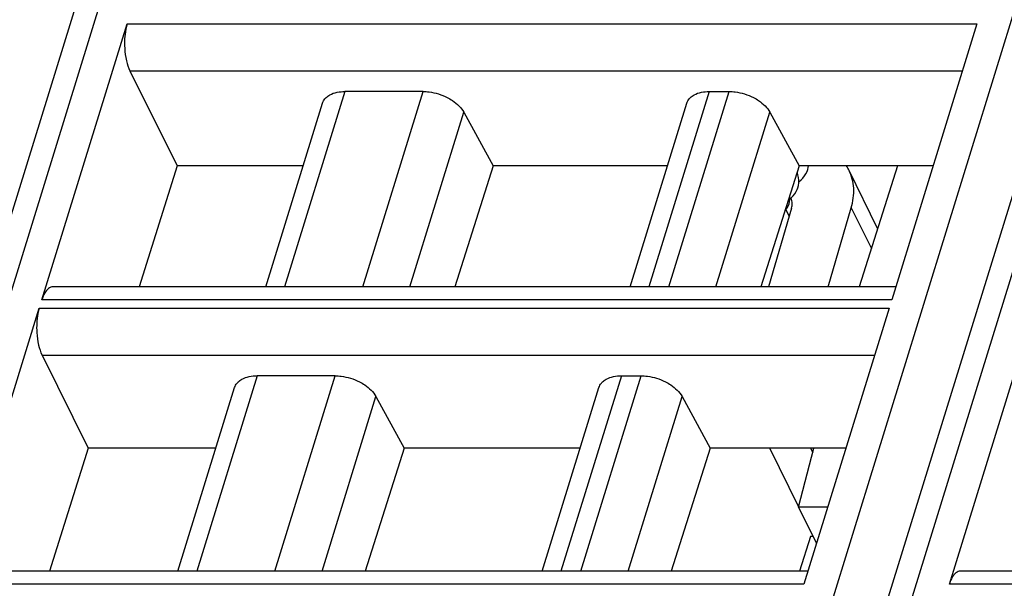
# Model space of a CAD drawing. Header units: millimetres. Extents: x 0 to 841, y 0 to 594.
# Tile 155 of 237: x 485 to 508, y 133 to 147. Entities that reach past the tile are written whole.
import ezdxf

# ---------------------------------------------------------------- set-up
doc = ezdxf.new("R2010")
doc.units = ezdxf.units.MM
doc.header["$LTSCALE"] = 46.255
doc.layers.get('0').update_dxf_attribs({"linetype": 'CONTINUOUS'})
doc.layers.add('1', color=7, linetype='CONTINUOUS')

msp = doc.modelspace()

# ---------------------------------------------------------------- linework, layer by layer
at = {"color": 7, "linetype": 'CONTINUOUS'}
for p, q in [((471.86718, 99.42039), (490.38525, 159.3449)), ((495.17002, 99.42039), (512.87092, 156.70051)), ((485.79699, 140.18601), (487.79403, 146.64844)), ((507.68924, 146.64844), (505.6922, 140.18601)), ((487.85856, 145.54678), (488.96524, 143.32483)), ((494.72192, 145.06482), (492.89232, 145.06482)), ((501.42137, 145.06482), (501.88778, 145.06482)), ((491.0386, 140.48873), (492.3676, 144.78937)), ((499.56763, 140.48873), (500.89663, 144.78937)), ((495.67613, 144.57677), (496.36123, 143.32483)), ((502.84198, 144.57677), (503.52708, 143.32483)), ((488.96524, 143.32483), (488.07198, 140.48873)), ((491.91503, 143.32483), (488.96524, 143.32483)), ((496.36123, 143.32483), (495.46694, 140.48873)), ((500.44405, 143.32483), (496.36123, 143.32483)), ((503.52708, 143.32483), (502.6328, 140.48873)), ((506.66217, 143.32483), (503.52708, 143.32483)), ((505.36366, 141.85243), (504.6938, 143.21747)), ((505.83239, 143.32483), (504.92954, 140.48873)), ((503.35088, 142.33371), (502.80969, 140.48873)), ((504.20374, 140.48873), (504.74782, 142.34353)), ((505.78575, 140.48873), (486.05076, 140.48873)), ((483.73943, 133.52773), (485.73647, 139.99016)), ((505.63168, 139.99016), (503.63464, 133.52773)), ((507.04227, 133.52773), (509.03931, 139.99016)), ((485.801, 138.8885), (486.88345, 136.71518)), ((492.66436, 138.40655), (490.83476, 138.40655)), ((499.36381, 138.40655), (499.83022, 138.40655)), ((488.98104, 133.83045), (490.31004, 138.13109)), ((497.51007, 133.83045), (498.83907, 138.13109)), ((493.61856, 137.91849), (494.27706, 136.71518)), ((500.78442, 137.91849), (501.44291, 136.71518)), ((486.88345, 136.71518), (485.97488, 133.83045)), ((489.87249, 136.71518), (486.88345, 136.71518)), ((494.27706, 136.71518), (493.36743, 133.83045)), ((498.40152, 136.71518), (494.27706, 136.71518)), ((501.44291, 136.71518), (500.53329, 133.83045)), ((504.61963, 136.71518), (501.44291, 136.71518)), ((503.51547, 135.33128), (502.83635, 136.71518)), ((503.51372, 135.33042), (503.8706, 136.71518)), ((504.19171, 135.33042), (503.51372, 135.33042)), ((503.51372, 135.33042), (503.92974, 134.48267)), ((503.78939, 134.64542), (503.53755, 133.83045)), ((503.85204, 134.64542), (503.78939, 134.64542)), ((503.72818, 133.83045), (483.9932, 133.83045)), ((527.03103, 133.83045), (507.29604, 133.83045))]:
    msp.add_line(p, q, dxfattribs=at)
at = {"color": 9, "linetype": 'CONTINUOUS'}
for p, q in [((490.03347, 156.42825), (472.51756, 99.74675)), ((512.55453, 153.89841), (495.8204, 99.74675)), ((493.97828, 99.74675), (510.32045, 152.63002)), ((487.79403, 146.64844), (507.68924, 146.64844)), ((487.85856, 145.54678), (507.3488, 145.54678)), ((492.89235, 145.06482), (491.47823, 140.48873)), ((493.30781, 140.48873), (494.72193, 145.06482)), ((501.42137, 145.06482), (500.00725, 140.48873)), ((500.47366, 140.48873), (501.88778, 145.06482)), ((494.41283, 140.48873), (495.67613, 144.57677)), ((501.57868, 140.48873), (502.84198, 144.57677)), ((503.29477, 142.1424), (503.21901, 142.29677)), ((504.74782, 142.34353), (505.21617, 141.38912)), ((505.6922, 140.18601), (485.79699, 140.18601)), ((485.73647, 139.99016), (505.63168, 139.99016)), ((485.801, 138.8885), (505.29124, 138.8885)), ((490.83478, 138.40655), (489.42066, 133.83045)), ((491.25024, 133.83045), (492.66437, 138.40655)), ((499.36381, 138.40655), (497.94969, 133.83045)), ((498.4161, 133.83045), (499.83022, 138.40655)), ((492.35526, 133.83045), (493.61856, 137.91849)), ((499.52112, 133.83045), (500.78442, 137.91849)), ((503.79034, 136.71518), (503.84296, 136.60795)), ((503.63464, 133.52773), (483.73943, 133.52773)), ((526.93748, 133.52773), (507.04227, 133.52773))]:
    msp.add_line(p, q, dxfattribs=at)
at = {"color": 7, "linetype": 'CONTINUOUS'}
for points in [[(503.51515, 142.92449), (503.51593, 142.9872), (503.50926, 143.05129), (503.49503, 143.11616), (503.47764, 143.16802)], [(503.51544, 142.94744), (503.51996, 142.95055), (503.57053, 142.99301), (503.61503, 143.03883), (503.65338, 143.08772), (503.68542, 143.13925), (503.71069, 143.19211), (503.72674, 143.23675)], [(503.72667, 143.23651), (503.73938, 143.28616), (503.74515, 143.32483)], [(503.4939, 142.81103), (503.50748, 142.86559), (503.51515, 142.92449)], [(503.30959, 142.54887), (503.34577, 142.57933), (503.3888, 142.62394), (503.4257, 142.67151), (503.45636, 142.72158), (503.48017, 142.77241), (503.49402, 142.81143)], [(503.28931, 142.43721), (503.30173, 142.48637), (503.30944, 142.5422)], [(503.30944, 142.5422), (503.31073, 142.60183), (503.30806, 142.63021)], [(503.19233, 142.26322), (503.2157, 142.29164), (503.24797, 142.34162), (503.27307, 142.39267), (503.28945, 142.43767)]]:
    msp.add_lwpolyline(points, dxfattribs=at)
for centre, radius, start, end in [((503.73792, 142.74776), 1.06501, 26.169016, 32.856625), ((503.09907, 142.43498), 0.26557, 26.161531, 29.561754)]:
    msp.add_arc(centre, radius, start, end, dxfattribs=at)
for points, knots in [([(487.79403, 146.64844), (487.78106, 146.60645), (487.73577, 146.41953), (487.72636, 146.22488), (487.73502, 146.07703)], [0, 0, 0, 0, 0.22881463, 1, 1, 1, 1]), ([(487.73502, 146.07703), (487.74075, 145.97907), (487.76502, 145.79769), (487.82102, 145.62215), (487.85856, 145.54678)], [0, 0, 0, 0, 0.53816872, 1, 1, 1, 1]), ([(492.4531, 144.92388), (492.47777, 144.94721), (492.60636, 145.03837), (492.77034, 145.06482), (492.89232, 145.06482)], [0, 0, 0, 0, 0.21777869, 1, 1, 1, 1]), ([(494.72192, 145.06482), (494.76921, 145.06482), (494.96441, 145.05145), (495.15592, 144.99131), (495.28775, 144.92387)], [0, 0, 0, 0, 0.24204309, 1, 1, 1, 1]), ([(500.98212, 144.92388), (501.00679, 144.94721), (501.13539, 145.03837), (501.29937, 145.06482), (501.42135, 145.06482)], [0, 0, 0, 0, 0.21777869, 1, 1, 1, 1]), ([(501.88778, 145.06482), (501.93507, 145.06482), (502.13026, 145.05145), (502.32177, 144.99131), (502.45361, 144.92387)], [0, 0, 0, 0, 0.24204309, 1, 1, 1, 1]), ([(492.3676, 144.78937), (492.37929, 144.8272), (492.40631, 144.87548), (492.44303, 144.91435), (492.4531, 144.92388)], [0, 0, 0, 0, 0.7407559, 1, 1, 1, 1]), ([(495.28775, 144.92387), (495.3307, 144.90191), (495.48111, 144.81371), (495.61533, 144.68788), (495.67614, 144.57675)], [0, 0, 0, 0, 0.27579327, 1, 1, 1, 1]), ([(500.89662, 144.78937), (500.90832, 144.8272), (500.93533, 144.87548), (500.97206, 144.91435), (500.98212, 144.92388)], [0, 0, 0, 0, 0.7407559, 1, 1, 1, 1]), ([(502.45361, 144.92387), (502.49656, 144.90191), (502.64696, 144.81371), (502.78118, 144.68788), (502.84199, 144.57675)], [0, 0, 0, 0, 0.27579327, 1, 1, 1, 1]), ([(504.7471, 142.34073), (504.79044, 142.48849), (504.83234, 142.79027), (504.75725, 143.0882), (504.69376, 143.21745)], [0, 0, 0, 0, 0.51676364, 1, 1, 1, 1]), ([(503.35088, 142.33371), (503.36168, 142.37051), (503.37203, 142.44571), (503.35325, 142.51988), (503.33743, 142.55207)], [0, 0, 0, 0, 0.51672112, 1, 1, 1, 1]), ([(485.95132, 140.45131), (485.91581, 140.42375), (485.85225, 140.3384), (485.81424, 140.24183), (485.79699, 140.18601)], [0, 0, 0, 0, 0.43482843, 1, 1, 1, 1]), ([(485.73647, 139.99016), (485.7235, 139.94818), (485.67821, 139.76125), (485.66879, 139.5666), (485.67745, 139.41875)], [0, 0, 0, 0, 0.22881463, 1, 1, 1, 1]), ([(485.67745, 139.41875), (485.68319, 139.3208), (485.70745, 139.13941), (485.76346, 138.96387), (485.801, 138.8885)], [0, 0, 0, 0, 0.53816872, 1, 1, 1, 1]), ([(490.39553, 138.2656), (490.4202, 138.28894), (490.5488, 138.38009), (490.71278, 138.40655), (490.83476, 138.40655)], [0, 0, 0, 0, 0.21777869, 1, 1, 1, 1]), ([(492.66436, 138.40655), (492.71165, 138.40655), (492.90685, 138.39317), (493.09835, 138.33303), (493.23019, 138.2656)], [0, 0, 0, 0, 0.24204309, 1, 1, 1, 1]), ([(498.92456, 138.2656), (498.94923, 138.28894), (499.07782, 138.38009), (499.2418, 138.40655), (499.36378, 138.40655)], [0, 0, 0, 0, 0.21777869, 1, 1, 1, 1]), ([(499.83021, 138.40655), (499.8775, 138.40655), (500.0727, 138.39317), (500.26421, 138.33303), (500.39604, 138.2656)], [0, 0, 0, 0, 0.24204309, 1, 1, 1, 1]), ([(490.31003, 138.13109), (490.32173, 138.16892), (490.34875, 138.2172), (490.38547, 138.25607), (490.39553, 138.2656)], [0, 0, 0, 0, 0.7407559, 1, 1, 1, 1]), ([(493.23019, 138.2656), (493.27314, 138.24363), (493.42355, 138.15543), (493.55776, 138.0296), (493.61858, 137.91848)], [0, 0, 0, 0, 0.27579327, 1, 1, 1, 1]), ([(498.83906, 138.13109), (498.85075, 138.16892), (498.87777, 138.2172), (498.91449, 138.25607), (498.92456, 138.2656)], [0, 0, 0, 0, 0.7407559, 1, 1, 1, 1]), ([(500.39604, 138.2656), (500.43899, 138.24363), (500.5894, 138.15543), (500.72362, 138.0296), (500.78443, 137.91848)], [0, 0, 0, 0, 0.27579327, 1, 1, 1, 1]), ([(507.1966, 133.79304), (507.16109, 133.76547), (507.09753, 133.68012), (507.05952, 133.58356), (507.04227, 133.52773)], [0, 0, 0, 0, 0.43482843, 1, 1, 1, 1])]:
    msp.add_open_spline(points, degree=3, knots=knots, dxfattribs=at)
for points in [[(486.0058, 140.48129), (485.98614, 140.47474), (485.96769, 140.46402), (485.95132, 140.45131)], [(486.05076, 140.48871), (486.03557, 140.48871), (486.02021, 140.4861), (486.0058, 140.48129)], [(507.25108, 133.82301), (507.23142, 133.81646), (507.21297, 133.80575), (507.1966, 133.79304)], [(507.29604, 133.83043), (507.28085, 133.83043), (507.26549, 133.82782), (507.25108, 133.82301)]]:
    msp.add_open_spline(points, degree=3, dxfattribs=at)
at = {"layer": '1', "color": 1, "linetype": 'CONTINUOUS'}
msp.add_line((503.51547, 135.33128), (502.83635, 136.71518), dxfattribs=at)

doc.saveas('drawing.dxf')
